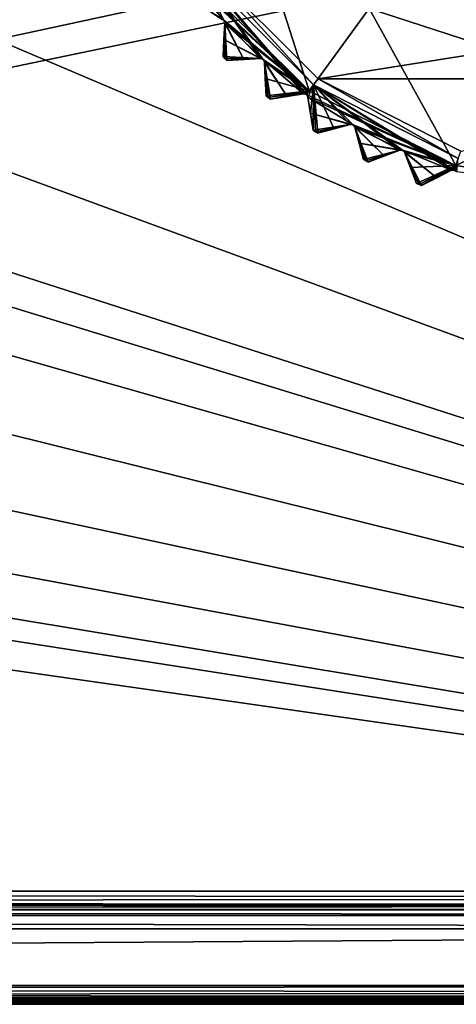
# Model space of a CAD drawing. Header units: millimetres. Extents: x -114 to 114, y -36 to 48.
# Tile 215 of 256: x 55 to 66, y -36 to -9. Entities that reach past the tile are written whole.
import ezdxf

# ---------------------------------------------------------------- set-up
doc = ezdxf.new("R2010")
doc.units = ezdxf.units.MM
doc.header["$LTSCALE"] = 65.185185
for name, color, linetype in [('1', 7, 'CONTINUOUS'), ('15', 7, 'CONTINUOUS'), ('2', 7, 'CONTINUOUS'), ('21', 7, 'CONTINUOUS'), ('2786', 7, 'CONTINUOUS'), ('2787', 7, 'CONTINUOUS'), ('2841', 7, 'CONTINUOUS'), ('2842', 7, 'CONTINUOUS'), ('2880', 7, 'CONTINUOUS'), ('2882', 7, 'CONTINUOUS'), ('2883', 7, 'CONTINUOUS'), ('2884', 7, 'CONTINUOUS'), ('2885', 7, 'CONTINUOUS'), ('2886', 7, 'CONTINUOUS'), ('2887', 7, 'CONTINUOUS'), ('2888', 7, 'CONTINUOUS'), ('2889', 7, 'CONTINUOUS'), ('2891', 7, 'CONTINUOUS'), ('2964', 7, 'CONTINUOUS'), ('2984', 7, 'CONTINUOUS'), ('2985', 7, 'CONTINUOUS'), ('2986', 7, 'CONTINUOUS'), ('2987', 7, 'CONTINUOUS'), ('2988', 7, 'CONTINUOUS'), ('2989', 7, 'CONTINUOUS'), ('3', 7, 'CONTINUOUS'), ('3030', 7, 'CONTINUOUS'), ('3031', 7, 'CONTINUOUS'), ('3214', 7, 'CONTINUOUS'), ('3215', 7, 'CONTINUOUS'), ('3218', 7, 'CONTINUOUS'), ('3259', 7, 'CONTINUOUS'), ('3260', 7, 'CONTINUOUS'), ('3261', 7, 'CONTINUOUS'), ('3262', 7, 'CONTINUOUS'), ('3263', 7, 'CONTINUOUS'), ('35', 7, 'CONTINUOUS'), ('41', 7, 'CONTINUOUS')]:
    doc.layers.add(name, color=color, linetype=linetype)

msp = doc.modelspace()

# ---------------------------------------------------------------- linework, layer by layer
at = {"layer": '1', "linetype": 'CONTINUOUS'}
for points in [[(113, -35, 80), (-113, -35, 80), (110.5, -33.5, 80), (113, -35, 80)], [(110.5, -33.5, 80), (-113, -35, 80), (-50.5, -33.5, 80), (110.5, -33.5, 80)]]:
    msp.add_3dface(points, dxfattribs=at)
at = {"layer": '15', "linetype": 'CONTINUOUS'}
for points in [[(-113, -35, 80), (113, -35, 80), (113, -35.194, 80.039), (-113, -35, 80)], [(-113, -35.3, 80.1), (-113, -35, 80), (113, -35.194, 80.039), (-113, -35.3, 80.1)], [(113, -35.357, 80.15), (-113, -35.3, 80.1), (113, -35.194, 80.039), (113, -35.357, 80.15)], [(-113, -35.35, 80.143), (-113, -35.3, 80.1), (113, -35.357, 80.15), (-113, -35.35, 80.143)], [(-113, -35.461, 80.306), (-113, -35.35, 80.143), (113, -35.4, 80.2), (-113, -35.461, 80.306)], [(113, -35.4, 80.2), (-113, -35.35, 80.143), (113, -35.357, 80.15), (113, -35.4, 80.2)], [(113, -35.5, 80.5), (-113, -35.461, 80.306), (113, -35.4, 80.2), (113, -35.5, 80.5)], [(113, -35.5, 80.5), (-113, -35.5, 80.5), (-113, -35.461, 80.306), (113, -35.5, 80.5)]]:
    msp.add_3dface(points, dxfattribs=at)
at = {"layer": '2', "linetype": 'CONTINUOUS'}
for points in [[(-10.47, -4.231, 92.5), (113, -35, 92.5), (-9.8, 0, 92.5), (-10.47, -4.231, 92.5)], [(-9.8, 0, 92.5), (113, -35, 92.5), (21.275, -6.847, 92.5), (-9.8, 0, 92.5)], [(29.326, -4.231, 92.5), (113, -35, 92.5), (30.7, 0, 92.5), (29.326, -4.231, 92.5)], [(113, -35, 92.5), (68.275, -6.847, 92.5), (30.7, 0, 92.5), (113, -35, 92.5)], [(-12.415, -8.051, 92.5), (113, -35, 92.5), (-10.47, -4.231, 92.5), (-12.415, -8.051, 92.5)], [(25.725, -6.847, 92.5), (113, -35, 92.5), (29.326, -4.231, 92.5), (25.725, -6.847, 92.5)], [(21.275, -6.847, 92.5), (113, -35, 92.5), (25.725, -6.847, 92.5), (21.275, -6.847, 92.5)], [(-15.446, -11.083, 92.5), (113, -35, 92.5), (-12.415, -8.051, 92.5), (-15.446, -11.083, 92.5)], [(-113, -35, 92.5), (113, -35, 92.5), (-70.5, -8.8, 92.5), (-113, -35, 92.5)], [(113, -35, 92.5), (-23.5, -13.7, 92.5), (-70.5, -8.8, 92.5), (113, -35, 92.5)], [(-19.266, -13.029, 92.5), (113, -35, 92.5), (-15.446, -11.083, 92.5), (-19.266, -13.029, 92.5)], [(-23.5, -13.7, 92.5), (113, -35, 92.5), (-19.266, -13.029, 92.5), (-23.5, -13.7, 92.5)]]:
    msp.add_3dface(points, dxfattribs=at)
at = {"layer": '21', "linetype": 'CONTINUOUS'}
for points in [[(113, -35, 92.5), (-113, -35, 92.5), (-113, -35.194, 92.461), (113, -35, 92.5)], [(113, -35, 92.5), (-113, -35.194, 92.461), (113, -35.3, 92.4), (113, -35, 92.5)], [(-113, -35.194, 92.461), (-113, -35.357, 92.35), (113, -35.3, 92.4), (-113, -35.194, 92.461)], [(113, -35.3, 92.4), (-113, -35.357, 92.35), (113, -35.35, 92.357), (113, -35.3, 92.4)], [(-113, -35.357, 92.35), (-113, -35.4, 92.3), (113, -35.35, 92.357), (-113, -35.357, 92.35)], [(113, -35.35, 92.357), (-113, -35.4, 92.3), (113, -35.461, 92.194), (113, -35.35, 92.357)], [(-113, -35.4, 92.3), (-113, -35.5, 92), (113, -35.461, 92.194), (-113, -35.4, 92.3)], [(-113, -35.5, 92), (113, -35.5, 92), (113, -35.461, 92.194), (-113, -35.5, 92)]]:
    msp.add_3dface(points, dxfattribs=at)
at = {"layer": '2786', "linetype": 'CONTINUOUS'}
for points in [[(-50.5, -32.5, 90), (63.3, 0, 90), (64.674, -4.231, 90), (-50.5, -32.5, 90)], [(63.3, 0, 90), (-50.5, -32.5, 90), (25.725, -6.847, 90), (63.3, 0, 90)], [(-50.5, -32.5, 90), (64.674, -4.231, 90), (68.275, -6.847, 90), (-50.5, -32.5, 90)], [(110.5, -32.5, 90), (-50.5, -32.5, 90), (72.725, -6.847, 90), (110.5, -32.5, 90)], [(-50.5, -32.5, 90), (68.275, -6.847, 90), (72.725, -6.847, 90), (-50.5, -32.5, 90)]]:
    msp.add_3dface(points, dxfattribs=at)
at = {"layer": '2787', "linetype": 'CONTINUOUS'}
for points in [[(-50.5, -33, 89.5), (110.5, -33, 89.5), (-50.5, -33, 80.5), (-50.5, -33, 89.5)], [(110.5, -33, 89.5), (110.5, -33, 80.5), (-50.5, -33, 80.5), (110.5, -33, 89.5)]]:
    msp.add_3dface(points, dxfattribs=at)
at = {"layer": '2841', "linetype": 'CONTINUOUS'}
for points in [[(59.54, -7.967, 110), (62.539, -10.965, 110), (81.46, -7.967, 110), (59.54, -7.967, 110)], [(81.46, -7.967, 110), (62.539, -10.965, 110), (78.461, -10.965, 110), (81.46, -7.967, 110)], [(62.539, -10.965, 110), (66.318, -12.889, 110), (78.461, -10.965, 110), (62.539, -10.965, 110)]]:
    msp.add_3dface(points, dxfattribs=at)
at = {"layer": '2842', "linetype": 'CONTINUOUS'}
for points in [[(62.3, -11.286, 93), (59.214, -8.2, 93), (59.801, -3.476, 93), (62.3, -11.286, 93)], [(63.887, -9.101, 93), (62.3, -11.286, 93), (59.801, -3.476, 93), (63.887, -9.101, 93)], [(66.189, -13.267, 93), (62.3, -11.286, 93), (63.887, -9.101, 93), (66.189, -13.267, 93)], [(70.5, -11.25, 93), (66.189, -13.267, 93), (63.887, -9.101, 93), (70.5, -11.25, 93)], [(70.5, -13.95, 93), (66.189, -13.267, 93), (70.5, -11.25, 93), (70.5, -13.95, 93)]]:
    msp.add_3dface(points, dxfattribs=at)
at = {"layer": '2880', "linetype": 'CONTINUOUS'}
for points in [[(65.686, -13.59, 108.833), (65.281, -13.796, 108.5), (66.074, -13.392, 109.146), (65.686, -13.59, 108.833)], [(66.074, -13.392, 109.146), (65.281, -13.796, 108.5), (65.281, -13.796, 93.8), (66.074, -13.392, 109.146)], [(65.686, -13.59, 93.467), (66.074, -13.392, 109.146), (65.281, -13.796, 93.8), (65.686, -13.59, 93.467)], [(66.074, -13.392, 93.154), (66.074, -13.392, 109.146), (65.686, -13.59, 93.467), (66.074, -13.392, 93.154)]]:
    msp.add_3dface(points, dxfattribs=at)
at = {"layer": '2882', "linetype": 'CONTINUOUS'}
for points in [[(64.292, -13.012, 108.833), (63.868, -13.175, 108.5), (64.699, -12.856, 109.146), (64.292, -13.012, 108.833)], [(64.699, -12.856, 109.146), (63.868, -13.175, 108.5), (63.868, -13.175, 93.8), (64.699, -12.856, 109.146)], [(64.292, -13.012, 93.467), (64.699, -12.856, 109.146), (63.868, -13.175, 93.8), (64.292, -13.012, 93.467)], [(64.699, -12.856, 93.154), (64.699, -12.856, 109.146), (64.292, -13.012, 93.467), (64.699, -12.856, 93.154)]]:
    msp.add_3dface(points, dxfattribs=at)
at = {"layer": '2883', "linetype": 'CONTINUOUS'}
for points in [[(65.147, -13.744, 93.8), (65.147, -13.744, 108.5), (64.828, -12.913, 93.154), (65.147, -13.744, 93.8)], [(64.828, -12.913, 93.154), (65.147, -13.744, 108.5), (64.984, -13.321, 108.833), (64.828, -12.913, 93.154)], [(64.984, -13.321, 93.467), (65.147, -13.744, 93.8), (64.828, -12.913, 93.154), (64.984, -13.321, 93.467)], [(64.828, -12.913, 109.146), (64.828, -12.913, 93.154), (64.984, -13.321, 108.833), (64.828, -12.913, 109.146)]]:
    msp.add_3dface(points, dxfattribs=at)
at = {"layer": '2884', "linetype": 'CONTINUOUS'}
for points in [[(62.965, -12.292, 108.833), (62.527, -12.409, 108.5), (63.387, -12.179, 109.146), (62.965, -12.292, 108.833)], [(63.387, -12.179, 109.146), (62.527, -12.409, 108.5), (62.527, -12.409, 93.8), (63.387, -12.179, 109.146)], [(62.966, -12.292, 93.467), (63.387, -12.179, 109.146), (62.527, -12.409, 93.8), (62.966, -12.292, 93.467)], [(63.387, -12.179, 93.154), (63.387, -12.179, 109.146), (62.966, -12.292, 93.467), (63.387, -12.179, 93.154)]]:
    msp.add_3dface(points, dxfattribs=at)
at = {"layer": '2885', "linetype": 'CONTINUOUS'}
for points in [[(63.74, -13.109, 93.8), (63.74, -13.109, 108.5), (63.509, -12.25, 93.154), (63.74, -13.109, 93.8)], [(63.509, -12.25, 93.154), (63.74, -13.109, 108.5), (63.622, -12.671, 108.833), (63.509, -12.25, 93.154)], [(63.622, -12.671, 93.467), (63.74, -13.109, 93.8), (63.509, -12.25, 93.154), (63.622, -12.671, 93.467)], [(63.509, -12.25, 109.146), (63.509, -12.25, 93.154), (63.622, -12.671, 108.833), (63.509, -12.25, 109.146)]]:
    msp.add_3dface(points, dxfattribs=at)
at = {"layer": '2886', "linetype": 'CONTINUOUS'}
for points in [[(61.722, -11.437, 108.833), (61.274, -11.508, 108.5), (62.153, -11.369, 109.146), (61.722, -11.437, 108.833)], [(62.153, -11.369, 109.146), (61.274, -11.508, 108.5), (61.274, -11.508, 93.8), (62.153, -11.369, 109.146)], [(61.722, -11.437, 93.467), (62.153, -11.369, 109.146), (61.274, -11.508, 93.8), (61.722, -11.437, 93.467)], [(62.153, -11.369, 93.154), (62.153, -11.369, 109.146), (61.722, -11.437, 93.467), (62.153, -11.369, 93.154)]]:
    msp.add_3dface(points, dxfattribs=at)
at = {"layer": '2887', "linetype": 'CONTINUOUS'}
for points in [[(62.406, -12.331, 93.8), (62.406, -12.331, 108.5), (62.267, -11.452, 93.154), (62.406, -12.331, 93.8)], [(62.267, -11.452, 93.154), (62.406, -12.331, 108.5), (62.335, -11.883, 108.833), (62.267, -11.452, 93.154)], [(62.335, -11.883, 93.467), (62.406, -12.331, 93.8), (62.267, -11.452, 93.154), (62.335, -11.883, 93.467)], [(62.267, -11.452, 109.146), (62.267, -11.452, 93.154), (62.335, -11.883, 108.833), (62.267, -11.452, 109.146)]]:
    msp.add_3dface(points, dxfattribs=at)
at = {"layer": '2888', "linetype": 'CONTINUOUS'}
for points in [[(60.574, -10.457, 108.833), (60.121, -10.481, 108.5), (61.01, -10.434, 109.146), (60.574, -10.457, 108.833)], [(61.01, -10.434, 109.146), (60.121, -10.481, 108.5), (60.121, -10.481, 93.8), (61.01, -10.434, 109.146)], [(60.575, -10.457, 93.467), (61.01, -10.434, 109.146), (60.121, -10.481, 93.8), (60.575, -10.457, 93.467)], [(61.01, -10.434, 93.154), (61.01, -10.434, 109.146), (60.575, -10.457, 93.467), (61.01, -10.434, 93.154)]]:
    msp.add_3dface(points, dxfattribs=at)
at = {"layer": '2889', "linetype": 'CONTINUOUS'}
for points in [[(61.162, -11.417, 93.8), (61.162, -11.417, 108.5), (61.115, -10.529, 93.154), (61.162, -11.417, 93.8)], [(61.115, -10.529, 93.154), (61.162, -11.417, 108.5), (61.138, -10.964, 108.833), (61.115, -10.529, 93.154)], [(61.138, -10.964, 93.467), (61.162, -11.417, 93.8), (61.115, -10.529, 93.154), (61.138, -10.964, 93.467)], [(61.115, -10.529, 109.146), (61.115, -10.529, 93.154), (61.138, -10.964, 108.833), (61.115, -10.529, 109.146)]]:
    msp.add_3dface(points, dxfattribs=at)
at = {"layer": '2891', "linetype": 'CONTINUOUS'}
for points in [[(60.019, -10.379, 93.8), (60.019, -10.379, 108.5), (60.066, -9.49, 93.154), (60.019, -10.379, 93.8)], [(60.066, -9.49, 93.154), (60.019, -10.379, 108.5), (60.043, -9.926, 108.833), (60.066, -9.49, 93.154)], [(60.043, -9.926, 93.467), (60.019, -10.379, 93.8), (60.066, -9.49, 93.154), (60.043, -9.926, 93.467)], [(60.066, -9.49, 109.146), (60.066, -9.49, 93.154), (60.043, -9.926, 108.833), (60.066, -9.49, 109.146)]]:
    msp.add_3dface(points, dxfattribs=at)
at = {"layer": '2964', "linetype": 'CONTINUOUS'}
for points in [[(59.063, -8.778, 93.467), (59.131, -8.347, 93.154), (60.04, -9.418, 93.125), (59.063, -8.778, 93.467)], [(59.214, -8.2, 93), (62.3, -11.286, 93), (59.113, -8.273, 93.125), (59.214, -8.2, 93)], [(62.3, -11.286, 93), (59.131, -8.347, 93.154), (59.113, -8.273, 93.125), (62.3, -11.286, 93)], [(59.131, -8.347, 93.154), (62.3, -11.286, 93), (60.04, -9.418, 93.125), (59.131, -8.347, 93.154)], [(59.971, -9.385, 93.154), (59.063, -8.778, 93.467), (60.04, -9.418, 93.125), (59.971, -9.385, 93.154)], [(62.3, -11.286, 93), (60.066, -9.49, 93.154), (60.04, -9.418, 93.125), (62.3, -11.286, 93)], [(60.043, -9.926, 93.467), (60.066, -9.49, 93.154), (61.082, -10.46, 93.125), (60.043, -9.926, 93.467)], [(60.066, -9.49, 93.154), (62.3, -11.286, 93), (61.082, -10.46, 93.125), (60.066, -9.49, 93.154)], [(61.01, -10.434, 93.154), (60.019, -10.379, 93.8), (60.043, -9.926, 93.467), (61.01, -10.434, 93.154)], [(61.01, -10.434, 93.154), (60.043, -9.926, 93.467), (61.082, -10.46, 93.125), (61.01, -10.434, 93.154)], [(60.019, -10.379, 93.8), (61.01, -10.434, 93.154), (60.07, -10.43, 93.8), (60.019, -10.379, 93.8)], [(61.01, -10.434, 93.154), (60.575, -10.457, 93.467), (60.07, -10.43, 93.8), (61.01, -10.434, 93.154)], [(60.575, -10.457, 93.467), (60.121, -10.481, 93.8), (60.07, -10.43, 93.8), (60.575, -10.457, 93.467)], [(62.3, -11.286, 93), (61.115, -10.529, 93.154), (61.082, -10.46, 93.125), (62.3, -11.286, 93)], [(62.3, -11.286, 93), (61.138, -10.964, 93.467), (61.115, -10.529, 93.154), (62.3, -11.286, 93)], [(62.3, -11.286, 93), (61.162, -11.417, 93.8), (61.138, -10.964, 93.467), (62.3, -11.286, 93)], [(61.162, -11.417, 93.8), (62.3, -11.286, 93), (61.218, -11.463, 93.8), (61.162, -11.417, 93.8)], [(62.3, -11.286, 93), (61.274, -11.508, 93.8), (61.218, -11.463, 93.8), (62.3, -11.286, 93)], [(62.3, -11.286, 93), (61.722, -11.437, 93.467), (61.274, -11.508, 93.8), (62.3, -11.286, 93)], [(62.3, -11.286, 93), (62.153, -11.369, 93.154), (61.722, -11.437, 93.467), (62.3, -11.286, 93)], [(62.153, -11.369, 93.154), (62.3, -11.286, 93), (62.227, -11.387, 93.125), (62.153, -11.369, 93.154)], [(62.3, -11.286, 93), (66.189, -13.267, 93), (62.227, -11.387, 93.125), (62.3, -11.286, 93)], [(66.189, -13.267, 93), (62.267, -11.452, 93.154), (62.227, -11.387, 93.125), (66.189, -13.267, 93)], [(62.267, -11.452, 93.154), (66.189, -13.267, 93), (63.463, -12.189, 93.125), (62.267, -11.452, 93.154)], [(62.335, -11.883, 93.467), (62.267, -11.452, 93.154), (63.463, -12.189, 93.125), (62.335, -11.883, 93.467)], [(63.387, -12.179, 93.154), (62.406, -12.331, 93.8), (62.335, -11.883, 93.467), (63.387, -12.179, 93.154)], [(63.387, -12.179, 93.154), (62.335, -11.883, 93.467), (63.463, -12.189, 93.125), (63.387, -12.179, 93.154)], [(62.406, -12.331, 93.8), (63.387, -12.179, 93.154), (62.467, -12.37, 93.8), (62.406, -12.331, 93.8)], [(63.387, -12.179, 93.154), (62.966, -12.292, 93.467), (62.467, -12.37, 93.8), (63.387, -12.179, 93.154)], [(66.189, -13.267, 93), (63.509, -12.25, 93.154), (63.463, -12.189, 93.125), (66.189, -13.267, 93)], [(63.509, -12.25, 93.154), (66.189, -13.267, 93), (64.775, -12.858, 93.125), (63.509, -12.25, 93.154)], [(63.622, -12.671, 93.467), (63.509, -12.25, 93.154), (64.775, -12.858, 93.125), (63.622, -12.671, 93.467)], [(62.966, -12.292, 93.467), (62.527, -12.409, 93.8), (62.467, -12.37, 93.8), (62.966, -12.292, 93.467)], [(64.699, -12.856, 93.154), (63.74, -13.109, 93.8), (63.622, -12.671, 93.467), (64.699, -12.856, 93.154)], [(64.699, -12.856, 93.154), (63.622, -12.671, 93.467), (64.775, -12.858, 93.125), (64.699, -12.856, 93.154)], [(63.74, -13.109, 93.8), (64.699, -12.856, 93.154), (63.804, -13.142, 93.8), (63.74, -13.109, 93.8)], [(64.699, -12.856, 93.154), (64.292, -13.012, 93.467), (63.804, -13.142, 93.8), (64.699, -12.856, 93.154)], [(64.292, -13.012, 93.467), (63.868, -13.175, 93.8), (63.804, -13.142, 93.8), (64.292, -13.012, 93.467)], [(66.189, -13.267, 93), (64.828, -12.913, 93.154), (64.775, -12.858, 93.125), (66.189, -13.267, 93)], [(66.189, -13.267, 93), (64.984, -13.321, 93.467), (64.828, -12.913, 93.154), (66.189, -13.267, 93)], [(66.189, -13.267, 93), (65.147, -13.744, 93.8), (64.984, -13.321, 93.467), (66.189, -13.267, 93)], [(65.147, -13.744, 93.8), (66.189, -13.267, 93), (65.214, -13.77, 93.8), (65.147, -13.744, 93.8)], [(66.189, -13.267, 93), (65.281, -13.796, 93.8), (65.214, -13.77, 93.8), (66.189, -13.267, 93)], [(66.189, -13.267, 93), (65.686, -13.59, 93.467), (65.281, -13.796, 93.8), (66.189, -13.267, 93)], [(66.189, -13.267, 93), (66.074, -13.392, 93.154), (65.686, -13.59, 93.467), (66.189, -13.267, 93)], [(66.074, -13.392, 93.154), (66.189, -13.267, 93), (66.151, -13.386, 93.125), (66.074, -13.392, 93.154)], [(66.189, -13.267, 93), (66.209, -13.436, 93.154), (66.151, -13.386, 93.125), (66.189, -13.267, 93)], [(66.189, -13.267, 93), (70.5, -13.95, 93), (66.209, -13.436, 93.154), (66.189, -13.267, 93)]]:
    msp.add_3dface(points, dxfattribs=at)
at = {"layer": '2984', "linetype": 'CONTINUOUS'}
for points in [[(66.074, -13.392, 109.146), (66.074, -13.392, 93.154), (66.151, -13.386, 93.125), (66.074, -13.392, 109.146)], [(66.074, -13.392, 109.146), (66.151, -13.386, 93.125), (66.151, -13.386, 109.175), (66.074, -13.392, 109.146)], [(66.209, -13.436, 93.154), (66.209, -13.436, 109.146), (66.151, -13.386, 109.175), (66.209, -13.436, 93.154)], [(66.151, -13.386, 93.125), (66.209, -13.436, 93.154), (66.151, -13.386, 109.175), (66.151, -13.386, 93.125)]]:
    msp.add_3dface(points, dxfattribs=at)
at = {"layer": '2985', "linetype": 'CONTINUOUS'}
for points in [[(64.699, -12.856, 109.146), (64.699, -12.856, 93.154), (64.775, -12.858, 93.125), (64.699, -12.856, 109.146)], [(64.699, -12.856, 109.146), (64.775, -12.858, 93.125), (64.775, -12.858, 109.175), (64.699, -12.856, 109.146)], [(64.828, -12.913, 93.154), (64.828, -12.913, 109.146), (64.775, -12.858, 109.175), (64.828, -12.913, 93.154)], [(64.775, -12.858, 93.125), (64.828, -12.913, 93.154), (64.775, -12.858, 109.175), (64.775, -12.858, 93.125)]]:
    msp.add_3dface(points, dxfattribs=at)
at = {"layer": '2986', "linetype": 'CONTINUOUS'}
for points in [[(63.387, -12.179, 109.146), (63.387, -12.179, 93.154), (63.463, -12.189, 93.125), (63.387, -12.179, 109.146)], [(63.387, -12.179, 109.146), (63.463, -12.189, 93.125), (63.463, -12.189, 109.175), (63.387, -12.179, 109.146)], [(63.509, -12.25, 93.154), (63.509, -12.25, 109.146), (63.463, -12.189, 109.175), (63.509, -12.25, 93.154)], [(63.463, -12.189, 93.125), (63.509, -12.25, 93.154), (63.463, -12.189, 109.175), (63.463, -12.189, 93.125)]]:
    msp.add_3dface(points, dxfattribs=at)
at = {"layer": '2987', "linetype": 'CONTINUOUS'}
for points in [[(62.153, -11.369, 109.146), (62.153, -11.369, 93.154), (62.227, -11.387, 93.125), (62.153, -11.369, 109.146)], [(62.153, -11.369, 109.146), (62.227, -11.387, 93.125), (62.227, -11.387, 109.175), (62.153, -11.369, 109.146)], [(62.267, -11.452, 93.154), (62.267, -11.452, 109.146), (62.227, -11.387, 109.175), (62.267, -11.452, 93.154)], [(62.227, -11.387, 93.125), (62.267, -11.452, 93.154), (62.227, -11.387, 109.175), (62.227, -11.387, 93.125)]]:
    msp.add_3dface(points, dxfattribs=at)
at = {"layer": '2988', "linetype": 'CONTINUOUS'}
for points in [[(61.01, -10.434, 109.146), (61.01, -10.434, 93.154), (61.082, -10.46, 93.125), (61.01, -10.434, 109.146)], [(61.01, -10.434, 109.146), (61.082, -10.46, 93.125), (61.082, -10.46, 109.175), (61.01, -10.434, 109.146)], [(61.115, -10.529, 93.154), (61.115, -10.529, 109.146), (61.082, -10.46, 109.175), (61.115, -10.529, 93.154)], [(61.082, -10.46, 93.125), (61.115, -10.529, 93.154), (61.082, -10.46, 109.175), (61.082, -10.46, 93.125)]]:
    msp.add_3dface(points, dxfattribs=at)
at = {"layer": '2989', "linetype": 'CONTINUOUS'}
for points in [[(59.971, -9.385, 109.146), (59.971, -9.385, 93.154), (60.04, -9.418, 93.125), (59.971, -9.385, 109.146)], [(59.971, -9.385, 109.146), (60.04, -9.418, 93.125), (60.04, -9.418, 109.175), (59.971, -9.385, 109.146)], [(60.066, -9.49, 93.154), (60.066, -9.49, 109.146), (60.04, -9.418, 109.175), (60.066, -9.49, 93.154)], [(60.04, -9.418, 93.125), (60.066, -9.49, 93.154), (60.04, -9.418, 109.175), (60.04, -9.418, 93.125)]]:
    msp.add_3dface(points, dxfattribs=at)
at = {"layer": '3', "linetype": 'CONTINUOUS'}
for points in [[(113, -35.5, 80.5), (113, -35.5, 92), (-113, -35.5, 92), (113, -35.5, 80.5)], [(-113, -35.5, 80.5), (113, -35.5, 80.5), (-113, -35.5, 92), (-113, -35.5, 80.5)]]:
    msp.add_3dface(points, dxfattribs=at)
at = {"layer": '3030', "linetype": 'CONTINUOUS'}
msp.add_3dface([(77.113, -9.101, 93.5), (70.5, -11.25, 93.5), (63.887, -9.101, 93.5), (77.113, -9.101, 93.5)], dxfattribs=at)
at = {"layer": '3031', "linetype": 'CONTINUOUS'}
for points in [[(70.5, -11.25, 93), (63.887, -9.101, 93), (70.5, -11.25, 93.5), (70.5, -11.25, 93)], [(70.5, -11.25, 93.5), (63.887, -9.101, 93), (63.887, -9.101, 93.5), (70.5, -11.25, 93.5)]]:
    msp.add_3dface(points, dxfattribs=at)
at = {"layer": '3214', "linetype": 'CONTINUOUS'}
for points in [[(62.153, -11.369, 109.146), (62.227, -11.387, 109.175), (59.376, -8.082, 109.5), (62.153, -11.369, 109.146)], [(61.082, -10.46, 109.175), (62.153, -11.369, 109.146), (59.376, -8.082, 109.5), (61.082, -10.46, 109.175)], [(61.01, -10.434, 109.146), (61.082, -10.46, 109.175), (59.376, -8.082, 109.5), (61.01, -10.434, 109.146)], [(60.04, -9.418, 109.175), (61.01, -10.434, 109.146), (59.376, -8.082, 109.5), (60.04, -9.418, 109.175)], [(59.971, -9.385, 109.146), (60.04, -9.418, 109.175), (59.376, -8.082, 109.5), (59.971, -9.385, 109.146)], [(59.376, -8.082, 109.5), (62.227, -11.387, 109.175), (62.418, -11.124, 109.5), (59.376, -8.082, 109.5)], [(60.574, -10.457, 108.833), (61.01, -10.434, 109.146), (60.04, -9.418, 109.175), (60.574, -10.457, 108.833)], [(60.066, -9.49, 109.146), (60.574, -10.457, 108.833), (60.04, -9.418, 109.175), (60.066, -9.49, 109.146)], [(60.066, -9.49, 109.146), (60.043, -9.926, 108.833), (60.07, -10.43, 108.5), (60.066, -9.49, 109.146)], [(60.121, -10.481, 108.5), (60.574, -10.457, 108.833), (60.066, -9.49, 109.146), (60.121, -10.481, 108.5)], [(60.121, -10.481, 108.5), (60.066, -9.49, 109.146), (60.07, -10.43, 108.5), (60.121, -10.481, 108.5)], [(60.043, -9.926, 108.833), (60.019, -10.379, 108.5), (60.07, -10.43, 108.5), (60.043, -9.926, 108.833)], [(61.722, -11.437, 108.833), (62.153, -11.369, 109.146), (61.082, -10.46, 109.175), (61.722, -11.437, 108.833)], [(61.115, -10.529, 109.146), (61.722, -11.437, 108.833), (61.082, -10.46, 109.175), (61.115, -10.529, 109.146)], [(61.274, -11.508, 108.5), (61.722, -11.437, 108.833), (61.115, -10.529, 109.146), (61.274, -11.508, 108.5)], [(61.274, -11.508, 108.5), (61.115, -10.529, 109.146), (61.218, -11.463, 108.5), (61.274, -11.508, 108.5)], [(61.115, -10.529, 109.146), (61.138, -10.964, 108.833), (61.218, -11.463, 108.5), (61.115, -10.529, 109.146)], [(61.138, -10.964, 108.833), (61.162, -11.417, 108.5), (61.218, -11.463, 108.5), (61.138, -10.964, 108.833)], [(62.227, -11.387, 109.175), (62.267, -11.452, 109.146), (62.418, -11.124, 109.5), (62.227, -11.387, 109.175)], [(62.267, -11.452, 109.146), (62.335, -11.883, 108.833), (62.418, -11.124, 109.5), (62.267, -11.452, 109.146)], [(62.335, -11.883, 108.833), (62.406, -12.331, 108.5), (62.418, -11.124, 109.5), (62.335, -11.883, 108.833)], [(62.418, -11.124, 109.5), (62.406, -12.331, 108.5), (62.467, -12.37, 108.5), (62.418, -11.124, 109.5)], [(66.074, -13.392, 109.146), (66.151, -13.386, 109.175), (62.418, -11.124, 109.5), (66.074, -13.392, 109.146)], [(64.775, -12.858, 109.175), (66.074, -13.392, 109.146), (62.418, -11.124, 109.5), (64.775, -12.858, 109.175)], [(64.699, -12.856, 109.146), (64.775, -12.858, 109.175), (62.418, -11.124, 109.5), (64.699, -12.856, 109.146)], [(63.463, -12.189, 109.175), (64.699, -12.856, 109.146), (62.418, -11.124, 109.5), (63.463, -12.189, 109.175)], [(62.527, -12.409, 108.5), (62.965, -12.292, 108.833), (62.418, -11.124, 109.5), (62.527, -12.409, 108.5)], [(62.527, -12.409, 108.5), (62.418, -11.124, 109.5), (62.467, -12.37, 108.5), (62.527, -12.409, 108.5)], [(62.965, -12.292, 108.833), (63.387, -12.179, 109.146), (62.418, -11.124, 109.5), (62.965, -12.292, 108.833)], [(63.387, -12.179, 109.146), (63.463, -12.189, 109.175), (62.418, -11.124, 109.5), (63.387, -12.179, 109.146)], [(62.418, -11.124, 109.5), (66.151, -13.386, 109.175), (66.251, -13.077, 109.5), (62.418, -11.124, 109.5)], [(64.292, -13.012, 108.833), (64.699, -12.856, 109.146), (63.463, -12.189, 109.175), (64.292, -13.012, 108.833)], [(63.509, -12.25, 109.146), (64.292, -13.012, 108.833), (63.463, -12.189, 109.175), (63.509, -12.25, 109.146)], [(63.868, -13.175, 108.5), (64.292, -13.012, 108.833), (63.509, -12.25, 109.146), (63.868, -13.175, 108.5)], [(63.868, -13.175, 108.5), (63.509, -12.25, 109.146), (63.804, -13.142, 108.5), (63.868, -13.175, 108.5)], [(63.509, -12.25, 109.146), (63.622, -12.671, 108.833), (63.804, -13.142, 108.5), (63.509, -12.25, 109.146)], [(63.622, -12.671, 108.833), (63.74, -13.109, 108.5), (63.804, -13.142, 108.5), (63.622, -12.671, 108.833)], [(65.686, -13.59, 108.833), (66.074, -13.392, 109.146), (64.775, -12.858, 109.175), (65.686, -13.59, 108.833)], [(64.828, -12.913, 109.146), (65.686, -13.59, 108.833), (64.775, -12.858, 109.175), (64.828, -12.913, 109.146)], [(65.281, -13.796, 108.5), (65.686, -13.59, 108.833), (64.828, -12.913, 109.146), (65.281, -13.796, 108.5)], [(65.281, -13.796, 108.5), (64.828, -12.913, 109.146), (65.214, -13.77, 108.5), (65.281, -13.796, 108.5)], [(64.828, -12.913, 109.146), (64.984, -13.321, 108.833), (65.214, -13.77, 108.5), (64.828, -12.913, 109.146)], [(66.151, -13.386, 109.175), (66.209, -13.436, 109.146), (66.251, -13.077, 109.5), (66.151, -13.386, 109.175)], [(64.984, -13.321, 108.833), (65.147, -13.744, 108.5), (65.214, -13.77, 108.5), (64.984, -13.321, 108.833)]]:
    msp.add_3dface(points, dxfattribs=at)
at = {"layer": '3215', "linetype": 'CONTINUOUS'}
for points in [[(59.376, -8.082, 109.5), (62.418, -11.124, 109.5), (59.376, -8.082, 109.8), (59.376, -8.082, 109.5)], [(59.376, -8.082, 109.8), (62.418, -11.124, 109.5), (62.418, -11.124, 109.8), (59.376, -8.082, 109.8)], [(62.418, -11.124, 109.5), (66.251, -13.077, 109.5), (62.418, -11.124, 109.8), (62.418, -11.124, 109.5)], [(62.418, -11.124, 109.8), (66.251, -13.077, 109.5), (66.251, -13.077, 109.8), (62.418, -11.124, 109.8)]]:
    msp.add_3dface(points, dxfattribs=at)
at = {"layer": '3218', "linetype": 'CONTINUOUS'}
for points in [[(59.54, -7.967, 110), (59.376, -8.082, 109.8), (62.418, -11.124, 109.8), (59.54, -7.967, 110)], [(62.539, -10.965, 110), (59.54, -7.967, 110), (62.418, -11.124, 109.8), (62.539, -10.965, 110)], [(62.539, -10.965, 110), (62.418, -11.124, 109.8), (66.251, -13.077, 109.8), (62.539, -10.965, 110)], [(66.318, -12.889, 110), (62.539, -10.965, 110), (66.251, -13.077, 109.8), (66.318, -12.889, 110)]]:
    msp.add_3dface(points, dxfattribs=at)
at = {"layer": '3259', "linetype": 'CONTINUOUS'}
for points in [[(65.147, -13.744, 108.5), (65.147, -13.744, 93.8), (65.214, -13.77, 93.8), (65.147, -13.744, 108.5)], [(65.147, -13.744, 108.5), (65.214, -13.77, 93.8), (65.214, -13.77, 108.5), (65.147, -13.744, 108.5)], [(65.281, -13.796, 93.8), (65.281, -13.796, 108.5), (65.214, -13.77, 108.5), (65.281, -13.796, 93.8)], [(65.214, -13.77, 93.8), (65.281, -13.796, 93.8), (65.214, -13.77, 108.5), (65.214, -13.77, 93.8)]]:
    msp.add_3dface(points, dxfattribs=at)
at = {"layer": '3260', "linetype": 'CONTINUOUS'}
for points in [[(63.74, -13.109, 108.5), (63.74, -13.109, 93.8), (63.804, -13.142, 93.8), (63.74, -13.109, 108.5)], [(63.74, -13.109, 108.5), (63.804, -13.142, 93.8), (63.804, -13.142, 108.5), (63.74, -13.109, 108.5)], [(63.868, -13.175, 93.8), (63.868, -13.175, 108.5), (63.804, -13.142, 108.5), (63.868, -13.175, 93.8)], [(63.804, -13.142, 93.8), (63.868, -13.175, 93.8), (63.804, -13.142, 108.5), (63.804, -13.142, 93.8)]]:
    msp.add_3dface(points, dxfattribs=at)
at = {"layer": '3261', "linetype": 'CONTINUOUS'}
for points in [[(62.406, -12.331, 108.5), (62.406, -12.331, 93.8), (62.467, -12.37, 93.8), (62.406, -12.331, 108.5)], [(62.406, -12.331, 108.5), (62.467, -12.37, 93.8), (62.467, -12.37, 108.5), (62.406, -12.331, 108.5)], [(62.527, -12.409, 93.8), (62.527, -12.409, 108.5), (62.467, -12.37, 108.5), (62.527, -12.409, 93.8)], [(62.467, -12.37, 93.8), (62.527, -12.409, 93.8), (62.467, -12.37, 108.5), (62.467, -12.37, 93.8)]]:
    msp.add_3dface(points, dxfattribs=at)
at = {"layer": '3262', "linetype": 'CONTINUOUS'}
for points in [[(61.162, -11.417, 108.5), (61.162, -11.417, 93.8), (61.218, -11.463, 93.8), (61.162, -11.417, 108.5)], [(61.162, -11.417, 108.5), (61.218, -11.463, 93.8), (61.218, -11.463, 108.5), (61.162, -11.417, 108.5)], [(61.274, -11.508, 93.8), (61.274, -11.508, 108.5), (61.218, -11.463, 108.5), (61.274, -11.508, 93.8)], [(61.218, -11.463, 93.8), (61.274, -11.508, 93.8), (61.218, -11.463, 108.5), (61.218, -11.463, 93.8)]]:
    msp.add_3dface(points, dxfattribs=at)
at = {"layer": '3263', "linetype": 'CONTINUOUS'}
for points in [[(60.019, -10.379, 108.5), (60.019, -10.379, 93.8), (60.07, -10.43, 93.8), (60.019, -10.379, 108.5)], [(60.019, -10.379, 108.5), (60.07, -10.43, 93.8), (60.07, -10.43, 108.5), (60.019, -10.379, 108.5)], [(60.121, -10.481, 93.8), (60.121, -10.481, 108.5), (60.07, -10.43, 108.5), (60.121, -10.481, 93.8)], [(60.07, -10.43, 93.8), (60.121, -10.481, 93.8), (60.07, -10.43, 108.5), (60.07, -10.43, 93.8)]]:
    msp.add_3dface(points, dxfattribs=at)
at = {"layer": '35', "linetype": 'CONTINUOUS'}
for points in [[(-50.5, -32.8, 89.9), (-50.5, -32.5, 90), (110.5, -32.694, 89.961), (-50.5, -32.8, 89.9)], [(110.5, -32.694, 89.961), (-50.5, -32.5, 90), (110.5, -32.5, 90), (110.5, -32.694, 89.961)], [(110.5, -32.857, 89.85), (-50.5, -32.8, 89.9), (110.5, -32.694, 89.961), (110.5, -32.857, 89.85)], [(-50.5, -32.85, 89.857), (-50.5, -32.8, 89.9), (110.5, -32.857, 89.85), (-50.5, -32.85, 89.857)], [(-50.5, -32.961, 89.694), (-50.5, -32.85, 89.857), (110.5, -32.9, 89.8), (-50.5, -32.961, 89.694)], [(110.5, -32.9, 89.8), (-50.5, -32.85, 89.857), (110.5, -32.857, 89.85), (110.5, -32.9, 89.8)], [(110.5, -33, 89.5), (-50.5, -32.961, 89.694), (110.5, -32.9, 89.8), (110.5, -33, 89.5)], [(-50.5, -33, 89.5), (-50.5, -32.961, 89.694), (110.5, -33, 89.5), (-50.5, -33, 89.5)]]:
    msp.add_3dface(points, dxfattribs=at)
at = {"layer": '41', "linetype": 'CONTINUOUS'}
for points in [[(-50.5, -33, 80.5), (110.5, -33, 80.5), (110.5, -33.146, 80.146), (-50.5, -33, 80.5)], [(-50.5, -33.146, 80.146), (-50.5, -33, 80.5), (110.5, -33.146, 80.146), (-50.5, -33.146, 80.146)], [(110.5, -33.5, 80), (-50.5, -33.5, 80), (-50.5, -33.146, 80.146), (110.5, -33.5, 80)], [(110.5, -33.5, 80), (-50.5, -33.146, 80.146), (110.5, -33.146, 80.146), (110.5, -33.5, 80)]]:
    msp.add_3dface(points, dxfattribs=at)

doc.saveas('drawing.dxf')
